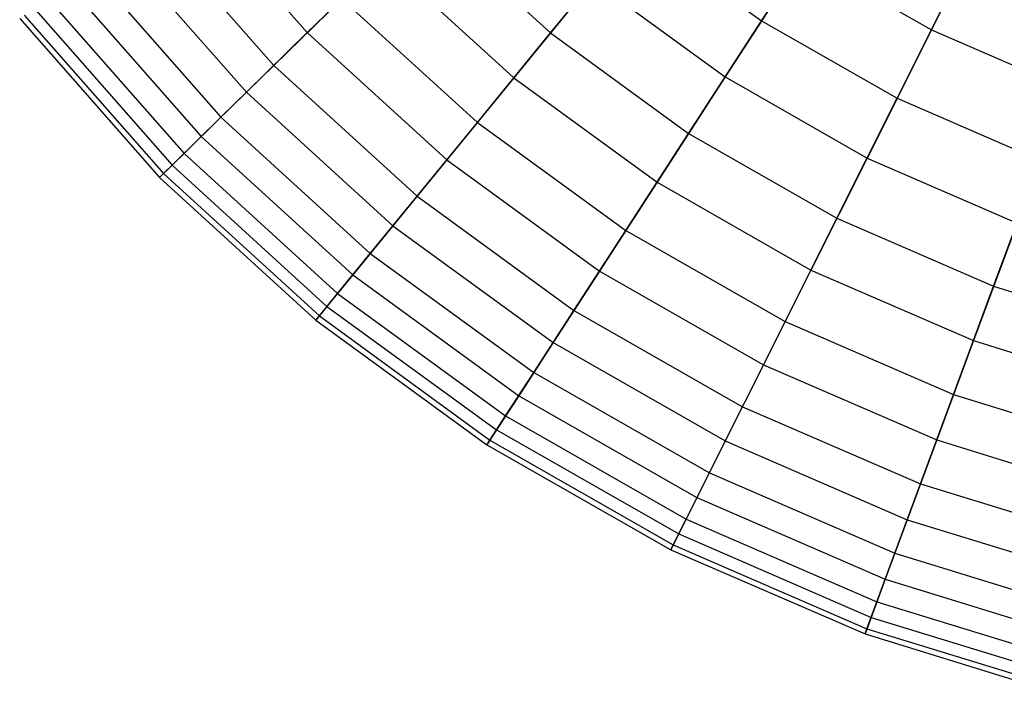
# Model space of a CAD drawing. Extents: x 0.2 to 44.2, y -21.9 to 24.
# Tile 31 of 239: x 1.5 to 4.6, y -9.6 to -7.5. Entities that reach past the tile are written whole.
import ezdxf

# ---------------------------------------------------------------- set-up
doc = ezdxf.new("R2010")
doc.units = 0
doc.header["$LTSCALE"] = 2.54
doc.layers.get('0').update_dxf_attribs({"color": 13, "linetype": 'CONTINUOUS'})

# ---------------------------------------------------------------- blocks, each defined once
blk = doc.blocks.new('GRUPUJ_1')
at = {"color": 0}
for p, q in [((1.788, 14.8872, 37.2869), (2.1771, 14.4442, 37.2869)), ((1.788, 14.8872, 37.2869), (2.1771, 14.4442, 37.2869)), ((3.595, 14.481, 44.057), (3.852, 14.8778, 44.5184)), ((3.595, 14.481, 44.057), (3.852, 14.8778, 44.5184)), ((4.348, 14.8984, 35.2636), (4.1248, 14.4528, 35.6972)), ((4.348, 14.8984, 35.2636), (4.1248, 14.4528, 35.6972)), ((1.673, 14.7969, 42.403), (2.0727, 14.3418, 42.403)), ((1.673, 14.7969, 42.403), (2.0727, 14.3418, 42.403)), ((2.5425, 14.8026, 43.5464), (2.9362, 14.4431, 43.5464)), ((2.5425, 14.8026, 43.5464), (2.9362, 14.4431, 43.5464)), ((2.9362, 14.4431, 43.5464), (3.2014, 14.7678, 44.057)), ((2.9362, 14.4431, 43.5464), (3.2014, 14.7678, 44.057)), ((3.2014, 14.7678, 44.057), (3.595, 14.481, 44.057)), ((3.2014, 14.7678, 44.057), (3.595, 14.481, 44.057)), ((1.5789, 14.723, 37.8917), (1.9873, 14.258, 37.8917)), ((1.5789, 14.723, 37.8917), (1.9873, 14.258, 37.8917)), ((2.4131, 14.6757, 36.715), (2.1771, 14.4442, 37.2869)), ((2.4131, 14.6757, 36.715), (2.1771, 14.4442, 37.2869)), ((2.4131, 14.6757, 36.715), (2.8217, 14.3028, 36.715)), ((2.4131, 14.6757, 36.715), (2.8217, 14.3028, 36.715)), ((3.7249, 14.6815, 35.6972), (3.4816, 14.3057, 36.183)), ((3.7249, 14.6815, 35.6972), (3.4816, 14.3057, 36.183)), ((3.7249, 14.6815, 35.6972), (4.1248, 14.4528, 35.6972)), ((3.7249, 14.6815, 35.6972), (4.1248, 14.4528, 35.6972)), ((4.0178, 14.2392, 44.057), (4.2296, 14.6619, 44.5184)), ((4.0178, 14.2392, 44.057), (4.2296, 14.6619, 44.5184)), ((1.4914, 14.6544, 41.784), (1.9079, 14.1801, 41.784)), ((1.4914, 14.6544, 41.784), (1.9079, 14.1801, 41.784)), ((1.4234, 14.601, 38.522), (1.8461, 14.1196, 38.522)), ((1.4234, 14.601, 38.522), (1.8461, 14.1196, 38.522)), ((3.0694, 14.6061, 36.183), (2.8217, 14.3028, 36.715)), ((3.0694, 14.6061, 36.183), (2.8217, 14.3028, 36.715)), ((3.0694, 14.6061, 36.183), (3.4816, 14.3057, 36.183)), ((3.0694, 14.6061, 36.183), (3.4816, 14.3057, 36.183)), ((1.3644, 14.5547, 41.1435), (1.7926, 14.0671, 41.1435)), ((1.3644, 14.5547, 41.1435), (1.7926, 14.0671, 41.1435)), ((2.0727, 14.3418, 42.403), (2.2851, 14.5501, 42.9929)), ((2.0727, 14.3418, 42.403), (2.2851, 14.5501, 42.9929)), ((2.2851, 14.5501, 42.9929), (2.7082, 14.1638, 42.9929)), ((2.2851, 14.5501, 42.9929), (2.7082, 14.1638, 42.9929)), ((1.3233, 14.5224, 39.1703), (1.7553, 14.0305, 39.1703)), ((1.3233, 14.5224, 39.1703), (1.7553, 14.0305, 39.1703)), ((1.2799, 14.4883, 39.8286), (1.7159, 13.9918, 39.8286)), ((1.2799, 14.4883, 39.8286), (1.7159, 13.9918, 39.8286)), ((1.2936, 14.4991, 40.489), (1.7284, 14.0041, 40.489)), ((1.2936, 14.4991, 40.489), (1.7284, 14.0041, 40.489)), ((3.3672, 14.1291, 43.5464), (3.595, 14.481, 44.057)), ((3.3672, 14.1291, 43.5464), (3.595, 14.481, 44.057)), ((3.595, 14.481, 44.057), (4.0178, 14.2392, 44.057)), ((3.595, 14.481, 44.057), (4.0178, 14.2392, 44.057)), ((2.1771, 14.4442, 37.2869), (1.9873, 14.258, 37.8917)), ((2.1771, 14.4442, 37.2869), (1.9873, 14.258, 37.8917)), ((2.1771, 14.4442, 37.2869), (2.6125, 14.0466, 37.2869)), ((2.1771, 14.4442, 37.2869), (2.6125, 14.0466, 37.2869)), ((2.7082, 14.1638, 42.9929), (2.9362, 14.4431, 43.5464)), ((2.7082, 14.1638, 42.9929), (2.9362, 14.4431, 43.5464)), ((2.9362, 14.4431, 43.5464), (3.3672, 14.1291, 43.5464)), ((2.9362, 14.4431, 43.5464), (3.3672, 14.1291, 43.5464)), ((4.1248, 14.4528, 35.6972), (3.9243, 14.0525, 36.183)), ((4.1248, 14.4528, 35.6972), (3.9243, 14.0525, 36.183)), ((4.1248, 14.4528, 35.6972), (4.5475, 14.2695, 35.6972)), ((4.1248, 14.4528, 35.6972), (4.5475, 14.2695, 35.6972)), ((1.9079, 14.1801, 41.784), (2.0727, 14.3418, 42.403)), ((1.9079, 14.1801, 41.784), (2.0727, 14.3418, 42.403)), ((2.0727, 14.3418, 42.403), (2.52, 13.9334, 42.403)), ((2.0727, 14.3418, 42.403), (2.52, 13.9334, 42.403)), ((2.8217, 14.3028, 36.715), (2.6125, 14.0466, 37.2869)), ((2.8217, 14.3028, 36.715), (2.6125, 14.0466, 37.2869)), ((2.8217, 14.3028, 36.715), (3.2688, 13.977, 36.715)), ((2.8217, 14.3028, 36.715), (3.2688, 13.977, 36.715)), ((3.4816, 14.3057, 36.183), (3.2688, 13.977, 36.715)), ((3.4816, 14.3057, 36.183), (3.2688, 13.977, 36.715)), ((3.4816, 14.3057, 36.183), (3.9243, 14.0525, 36.183)), ((3.4816, 14.3057, 36.183), (3.9243, 14.0525, 36.183)), ((1.9873, 14.258, 37.8917), (1.8461, 14.1196, 38.522)), ((1.9873, 14.258, 37.8917), (1.8461, 14.1196, 38.522)), ((1.9873, 14.258, 37.8917), (2.4444, 13.8407, 37.8917)), ((1.9873, 14.258, 37.8917), (2.4444, 13.8407, 37.8917)), ((3.8301, 13.8644, 43.5464), (4.0178, 14.2392, 44.057)), ((3.8301, 13.8644, 43.5464), (4.0178, 14.2392, 44.057)), ((4.0178, 14.2392, 44.057), (4.4646, 14.0454, 44.057)), ((4.0178, 14.2392, 44.057), (4.4646, 14.0454, 44.057)), ((1.7926, 14.0671, 41.1435), (1.9079, 14.1801, 41.784)), ((1.7926, 14.0671, 41.1435), (1.9079, 14.1801, 41.784)), ((1.9079, 14.1801, 41.784), (2.374, 13.7546, 41.784)), ((1.9079, 14.1801, 41.784), (2.374, 13.7546, 41.784)), ((2.52, 13.9334, 42.403), (2.7082, 14.1638, 42.9929)), ((2.52, 13.9334, 42.403), (2.7082, 14.1638, 42.9929)), ((2.7082, 14.1638, 42.9929), (3.1713, 13.8264, 42.9929)), ((2.7082, 14.1638, 42.9929), (3.1713, 13.8264, 42.9929)), ((1.8461, 14.1196, 38.522), (1.7553, 14.0305, 39.1703)), ((1.8461, 14.1196, 38.522), (1.7553, 14.0305, 39.1703)), ((1.8461, 14.1196, 38.522), (2.3193, 13.6876, 38.522)), ((1.8461, 14.1196, 38.522), (2.3193, 13.6876, 38.522)), ((3.1713, 13.8264, 42.9929), (3.3672, 14.1291, 43.5464)), ((3.1713, 13.8264, 42.9929), (3.3672, 14.1291, 43.5464)), ((3.3672, 14.1291, 43.5464), (3.8301, 13.8644, 43.5464)), ((3.3672, 14.1291, 43.5464), (3.8301, 13.8644, 43.5464)), ((1.7284, 14.0041, 40.489), (1.7926, 14.0671, 41.1435)), ((1.7284, 14.0041, 40.489), (1.7926, 14.0671, 41.1435)), ((1.7926, 14.0671, 41.1435), (2.2719, 13.6296, 41.1435)), ((1.7926, 14.0671, 41.1435), (2.2719, 13.6296, 41.1435)), ((2.6125, 14.0466, 37.2869), (2.4444, 13.8407, 37.8917)), ((2.6125, 14.0466, 37.2869), (2.4444, 13.8407, 37.8917)), ((2.6125, 14.0466, 37.2869), (3.089, 13.6994, 37.2869)), ((2.6125, 14.0466, 37.2869), (3.089, 13.6994, 37.2869)), ((3.9243, 14.0525, 36.183), (3.749, 13.7024, 36.715)), ((3.9243, 14.0525, 36.183), (3.749, 13.7024, 36.715)), ((3.9243, 14.0525, 36.183), (4.3922, 13.8496, 36.183)), ((3.9243, 14.0525, 36.183), (4.3922, 13.8496, 36.183)), ((4.3193, 13.6522, 43.5464), (4.4646, 14.0454, 44.057)), ((4.3193, 13.6522, 43.5464), (4.4646, 14.0454, 44.057)), ((1.7553, 14.0305, 39.1703), (1.7159, 13.9918, 39.8286)), ((1.7553, 14.0305, 39.1703), (1.7159, 13.9918, 39.8286)), ((1.7553, 14.0305, 39.1703), (2.2388, 13.589, 39.1703)), ((1.7553, 14.0305, 39.1703), (2.2388, 13.589, 39.1703)), ((1.7159, 13.9918, 39.8286), (1.7284, 14.0041, 40.489)), ((1.7159, 13.9918, 39.8286), (1.7284, 14.0041, 40.489)), ((1.7159, 13.9918, 39.8286), (2.2039, 13.5463, 39.8286)), ((1.7159, 13.9918, 39.8286), (2.2039, 13.5463, 39.8286)), ((1.7284, 14.0041, 40.489), (2.215, 13.5598, 40.489)), ((1.7284, 14.0041, 40.489), (2.215, 13.5598, 40.489)), ((3.2688, 13.977, 36.715), (3.089, 13.6994, 37.2869)), ((3.2688, 13.977, 36.715), (3.089, 13.6994, 37.2869)), ((3.2688, 13.977, 36.715), (3.749, 13.7024, 36.715)), ((3.2688, 13.977, 36.715), (3.749, 13.7024, 36.715)), ((2.374, 13.7546, 41.784), (2.52, 13.9334, 42.403)), ((2.374, 13.7546, 41.784), (2.52, 13.9334, 42.403)), ((2.52, 13.9334, 42.403), (3.0096, 13.5767, 42.403)), ((2.52, 13.9334, 42.403), (3.0096, 13.5767, 42.403)), ((3.6686, 13.542, 42.9929), (3.8301, 13.8644, 43.5464)), ((3.6686, 13.542, 42.9929), (3.8301, 13.8644, 43.5464)), ((3.8301, 13.8644, 43.5464), (4.3193, 13.6522, 43.5464)), ((3.8301, 13.8644, 43.5464), (4.3193, 13.6522, 43.5464)), ((2.4444, 13.8407, 37.8917), (2.3193, 13.6876, 38.522)), ((2.4444, 13.8407, 37.8917), (2.3193, 13.6876, 38.522)), ((2.4444, 13.8407, 37.8917), (2.9446, 13.4763, 37.8917)), ((2.4444, 13.8407, 37.8917), (2.9446, 13.4763, 37.8917)), ((4.3922, 13.8496, 36.183), (4.2565, 13.4823, 36.715)), ((4.3922, 13.8496, 36.183), (4.2565, 13.4823, 36.715)), ((3.0096, 13.5767, 42.403), (3.1713, 13.8264, 42.9929)), ((3.0096, 13.5767, 42.403), (3.1713, 13.8264, 42.9929)), ((3.1713, 13.8264, 42.9929), (3.6686, 13.542, 42.9929)), ((3.1713, 13.8264, 42.9929), (3.6686, 13.542, 42.9929)), ((2.2719, 13.6296, 41.1435), (2.374, 13.7546, 41.784)), ((2.2719, 13.6296, 41.1435), (2.374, 13.7546, 41.784)), ((2.374, 13.7546, 41.784), (2.8841, 13.3829, 41.784)), ((2.374, 13.7546, 41.784), (2.8841, 13.3829, 41.784)), ((2.3193, 13.6876, 38.522), (2.2388, 13.589, 39.1703)), ((2.3193, 13.6876, 38.522), (2.2388, 13.589, 39.1703)), ((2.3193, 13.6876, 38.522), (2.8371, 13.3103, 38.522)), ((2.3193, 13.6876, 38.522), (2.8371, 13.3103, 38.522)), ((3.089, 13.6994, 37.2869), (2.9446, 13.4763, 37.8917)), ((3.089, 13.6994, 37.2869), (2.9446, 13.4763, 37.8917)), ((3.089, 13.6994, 37.2869), (3.6009, 13.4067, 37.2869)), ((3.089, 13.6994, 37.2869), (3.6009, 13.4067, 37.2869)), ((3.749, 13.7024, 36.715), (3.6009, 13.4067, 37.2869)), ((3.749, 13.7024, 36.715), (3.6009, 13.4067, 37.2869)), ((3.749, 13.7024, 36.715), (4.2565, 13.4823, 36.715)), ((3.749, 13.7024, 36.715), (4.2565, 13.4823, 36.715)), ((4.1942, 13.314, 42.9929), (4.3193, 13.6522, 43.5464)), ((4.1942, 13.314, 42.9929), (4.3193, 13.6522, 43.5464)), ((4.3193, 13.6522, 43.5464), (4.8288, 13.4951, 43.5464)), ((4.3193, 13.6522, 43.5464), (4.8288, 13.4951, 43.5464)), ((2.215, 13.5598, 40.489), (2.2719, 13.6296, 41.1435)), ((2.215, 13.5598, 40.489), (2.2719, 13.6296, 41.1435)), ((2.2719, 13.6296, 41.1435), (2.7964, 13.2474, 41.1435)), ((2.2719, 13.6296, 41.1435), (2.7964, 13.2474, 41.1435)), ((2.2388, 13.589, 39.1703), (2.2039, 13.5463, 39.8286)), ((2.2388, 13.589, 39.1703), (2.2039, 13.5463, 39.8286)), ((2.2388, 13.589, 39.1703), (2.7679, 13.2035, 39.1703)), ((2.2388, 13.589, 39.1703), (2.7679, 13.2035, 39.1703)), ((2.2039, 13.5463, 39.8286), (2.215, 13.5598, 40.489)), ((2.2039, 13.5463, 39.8286), (2.215, 13.5598, 40.489)), ((2.215, 13.5598, 40.489), (2.7475, 13.1718, 40.489)), ((2.215, 13.5598, 40.489), (2.7475, 13.1718, 40.489)), ((2.8841, 13.3829, 41.784), (3.0096, 13.5767, 42.403)), ((2.8841, 13.3829, 41.784), (3.0096, 13.5767, 42.403)), ((3.0096, 13.5767, 42.403), (3.5354, 13.276, 42.403)), ((3.0096, 13.5767, 42.403), (3.5354, 13.276, 42.403)), ((2.2039, 13.5463, 39.8286), (2.7379, 13.1572, 39.8286)), ((2.2039, 13.5463, 39.8286), (2.7379, 13.1572, 39.8286)), ((3.5354, 13.276, 42.403), (3.6686, 13.542, 42.9929)), ((3.5354, 13.276, 42.403), (3.6686, 13.542, 42.9929)), ((3.6686, 13.542, 42.9929), (4.1942, 13.314, 42.9929)), ((3.6686, 13.542, 42.9929), (4.1942, 13.314, 42.9929)), ((2.9446, 13.4763, 37.8917), (2.8371, 13.3103, 38.522)), ((2.9446, 13.4763, 37.8917), (2.8371, 13.3103, 38.522)), ((2.9446, 13.4763, 37.8917), (3.4818, 13.169, 37.8917)), ((2.9446, 13.4763, 37.8917), (3.4818, 13.169, 37.8917)), ((4.2565, 13.4823, 36.715), (4.1418, 13.1721, 37.2869)), ((4.2565, 13.4823, 36.715), (4.1418, 13.1721, 37.2869)), ((4.2565, 13.4823, 36.715), (4.7851, 13.3193, 36.715)), ((4.2565, 13.4823, 36.715), (4.7851, 13.3193, 36.715)), ((3.6009, 13.4067, 37.2869), (3.4818, 13.169, 37.8917)), ((3.6009, 13.4067, 37.2869), (3.4818, 13.169, 37.8917)), ((3.6009, 13.4067, 37.2869), (4.1418, 13.1721, 37.2869)), ((3.6009, 13.4067, 37.2869), (4.1418, 13.1721, 37.2869)), ((2.7964, 13.2474, 41.1435), (2.8841, 13.3829, 41.784)), ((2.7964, 13.2474, 41.1435), (2.8841, 13.3829, 41.784)), ((2.8841, 13.3829, 41.784), (3.432, 13.0696, 41.784)), ((2.8841, 13.3829, 41.784), (3.432, 13.0696, 41.784)), ((2.8371, 13.3103, 38.522), (2.7679, 13.2035, 39.1703)), ((2.8371, 13.3103, 38.522), (2.7679, 13.2035, 39.1703)), ((2.8371, 13.3103, 38.522), (3.3933, 12.9922, 38.522)), ((2.8371, 13.3103, 38.522), (3.3933, 12.9922, 38.522)), ((4.0911, 13.035, 42.403), (4.1942, 13.314, 42.9929)), ((4.0911, 13.035, 42.403), (4.1942, 13.314, 42.9929)), ((4.1942, 13.314, 42.9929), (4.7418, 13.1452, 42.9929)), ((4.1942, 13.314, 42.9929), (4.7418, 13.1452, 42.9929)), ((3.432, 13.0696, 41.784), (3.5354, 13.276, 42.403)), ((3.432, 13.0696, 41.784), (3.5354, 13.276, 42.403)), ((3.5354, 13.276, 42.403), (4.0911, 13.035, 42.403)), ((3.5354, 13.276, 42.403), (4.0911, 13.035, 42.403)), ((2.7475, 13.1718, 40.489), (2.7964, 13.2474, 41.1435)), ((2.7475, 13.1718, 40.489), (2.7964, 13.2474, 41.1435)), ((2.7964, 13.2474, 41.1435), (3.3597, 12.9253, 41.1435)), ((2.7964, 13.2474, 41.1435), (3.3597, 12.9253, 41.1435)), ((2.7679, 13.2035, 39.1703), (2.7379, 13.1572, 39.8286)), ((2.7679, 13.2035, 39.1703), (2.7379, 13.1572, 39.8286)), ((2.7679, 13.2035, 39.1703), (3.3363, 12.8785, 39.1703)), ((2.7679, 13.2035, 39.1703), (3.3363, 12.8785, 39.1703)), ((2.7379, 13.1572, 39.8286), (2.7475, 13.1718, 40.489)), ((2.7379, 13.1572, 39.8286), (2.7475, 13.1718, 40.489)), ((2.7379, 13.1572, 39.8286), (3.3116, 12.8291, 39.8286)), ((2.7379, 13.1572, 39.8286), (3.3116, 12.8291, 39.8286)), ((2.7475, 13.1718, 40.489), (3.3194, 12.8448, 40.489)), ((2.7475, 13.1718, 40.489), (3.3194, 12.8448, 40.489)), ((3.4818, 13.169, 37.8917), (3.3933, 12.9922, 38.522)), ((3.4818, 13.169, 37.8917), (3.3933, 12.9922, 38.522)), ((3.4818, 13.169, 37.8917), (4.0496, 12.9228, 37.8917)), ((3.4818, 13.169, 37.8917), (4.0496, 12.9228, 37.8917)), ((4.1418, 13.1721, 37.2869), (4.0496, 12.9228, 37.8917)), ((4.1418, 13.1721, 37.2869), (4.0496, 12.9228, 37.8917)), ((4.1418, 13.1721, 37.2869), (4.7052, 12.9984, 37.2869)), ((4.1418, 13.1721, 37.2869), (4.7052, 12.9984, 37.2869)), ((3.3597, 12.9253, 41.1435), (3.432, 13.0696, 41.784)), ((3.3597, 12.9253, 41.1435), (3.432, 13.0696, 41.784)), ((3.432, 13.0696, 41.784), (4.011, 12.8184, 41.784)), ((3.432, 13.0696, 41.784), (4.011, 12.8184, 41.784)), ((4.011, 12.8184, 41.784), (4.0911, 13.035, 42.403)), ((4.011, 12.8184, 41.784), (4.0911, 13.035, 42.403)), ((4.0911, 13.035, 42.403), (4.6699, 12.8565, 42.403)), ((4.0911, 13.035, 42.403), (4.6699, 12.8565, 42.403)), ((3.3933, 12.9922, 38.522), (3.3363, 12.8785, 39.1703)), ((3.3933, 12.9922, 38.522), (3.3363, 12.8785, 39.1703)), ((3.3933, 12.9922, 38.522), (3.981, 12.7373, 38.522)), ((3.3933, 12.9922, 38.522), (3.981, 12.7373, 38.522)), ((3.3194, 12.8448, 40.489), (3.3597, 12.9253, 41.1435)), ((3.3194, 12.8448, 40.489), (3.3597, 12.9253, 41.1435)), ((3.3597, 12.9253, 41.1435), (3.9551, 12.667, 41.1435)), ((3.3597, 12.9253, 41.1435), (3.9551, 12.667, 41.1435)), ((4.0496, 12.9228, 37.8917), (3.981, 12.7373, 38.522)), ((4.0496, 12.9228, 37.8917), (3.981, 12.7373, 38.522)), ((4.0496, 12.9228, 37.8917), (4.641, 12.7405, 37.8917)), ((4.0496, 12.9228, 37.8917), (4.641, 12.7405, 37.8917)), ((3.3363, 12.8785, 39.1703), (3.3116, 12.8291, 39.8286)), ((3.3363, 12.8785, 39.1703), (3.3116, 12.8291, 39.8286)), ((3.3363, 12.8785, 39.1703), (3.9369, 12.618, 39.1703)), ((3.3363, 12.8785, 39.1703), (3.9369, 12.618, 39.1703)), ((3.3116, 12.8291, 39.8286), (3.3194, 12.8448, 40.489)), ((3.3116, 12.8291, 39.8286), (3.3194, 12.8448, 40.489)), ((3.3194, 12.8448, 40.489), (3.9239, 12.5826, 40.489)), ((3.3194, 12.8448, 40.489), (3.9239, 12.5826, 40.489)), ((3.3116, 12.8291, 39.8286), (3.9178, 12.5662, 39.8286)), ((3.3116, 12.8291, 39.8286), (3.9178, 12.5662, 39.8286)), ((3.9551, 12.667, 41.1435), (4.011, 12.8184, 41.784)), ((3.9551, 12.667, 41.1435), (4.011, 12.8184, 41.784)), ((4.011, 12.8184, 41.784), (4.6142, 12.6325, 41.784)), ((4.011, 12.8184, 41.784), (4.6142, 12.6325, 41.784)), ((3.981, 12.7373, 38.522), (3.9369, 12.618, 39.1703)), ((3.981, 12.7373, 38.522), (3.9369, 12.618, 39.1703)), ((3.981, 12.7373, 38.522), (4.5933, 12.5486, 38.522)), ((3.981, 12.7373, 38.522), (4.5933, 12.5486, 38.522)), ((3.9239, 12.5826, 40.489), (3.9551, 12.667, 41.1435)), ((3.9239, 12.5826, 40.489), (3.9551, 12.667, 41.1435)), ((3.9551, 12.667, 41.1435), (4.5752, 12.4759, 41.1435)), ((3.9551, 12.667, 41.1435), (4.5752, 12.4759, 41.1435)), ((3.9369, 12.618, 39.1703), (3.9178, 12.5662, 39.8286)), ((3.9369, 12.618, 39.1703), (3.9178, 12.5662, 39.8286)), ((3.9369, 12.618, 39.1703), (4.5626, 12.4251, 39.1703)), ((3.9369, 12.618, 39.1703), (4.5626, 12.4251, 39.1703)), ((3.9178, 12.5662, 39.8286), (3.9239, 12.5826, 40.489)), ((3.9178, 12.5662, 39.8286), (3.9239, 12.5826, 40.489)), ((3.9239, 12.5826, 40.489), (4.5535, 12.3885, 40.489)), ((3.9239, 12.5826, 40.489), (4.5535, 12.3885, 40.489)), ((3.9178, 12.5662, 39.8286), (4.5492, 12.3716, 39.8286)), ((3.9178, 12.5662, 39.8286), (4.5492, 12.3716, 39.8286))]:
    blk.add_line(p, q, dxfattribs=at)
blk = doc.blocks.new('GRUPUJ_3')
at = {"color": 0}
blk.add_blockref('GRUPUJ_1', (0, 0), dxfattribs=at)

msp = doc.modelspace()

# ---------------------------------------------------------------- block references
at = {"color": 0}
msp.add_blockref('GRUPUJ_3', (0.2222, -21.9402, 1.2505), dxfattribs=at)

doc.saveas('drawing.dxf')
